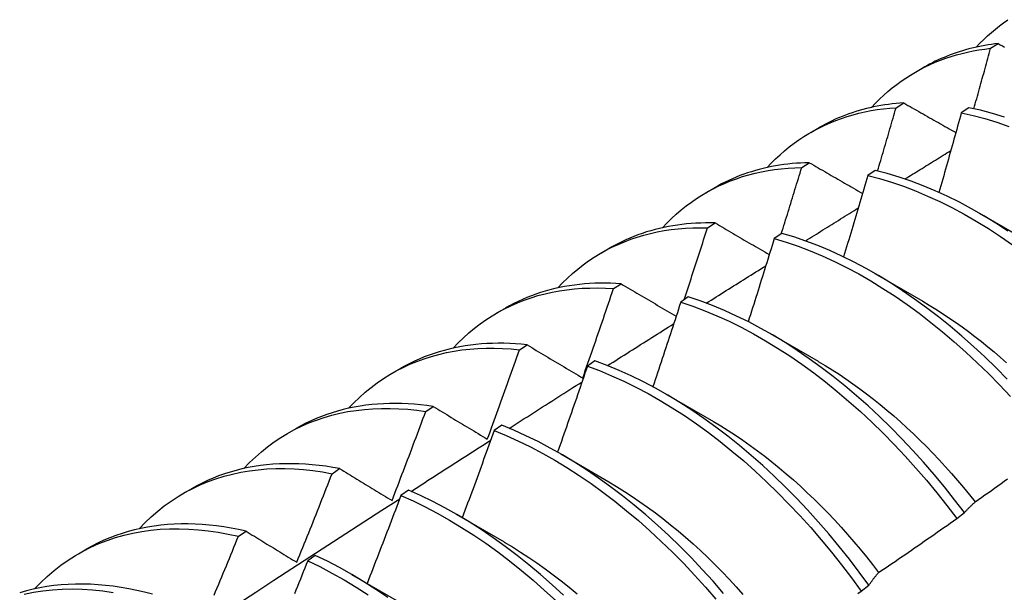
# Model space of a CAD drawing. Header units: inches. Extents: x 20 to 548, y 60 to 254.
# Tile 78 of 121: x 489.043 to 489.371, y 222.034 to 222.224. Entities that reach past the tile are written whole.
import ezdxf

# ---------------------------------------------------------------- set-up
doc = ezdxf.new("R2010")
doc.units = ezdxf.units.IN
doc.header["$MEASUREMENT"] = 0
doc.layers.add('Visible Edges(ANSI)', color=7, linetype='Continuous', lineweight=25)

msp = doc.modelspace()

# ---------------------------------------------------------------- linework, layer by layer
at = {"layer": 'Visible Edges(ANSI)'}
for p, q in [((489.3664, 222.2149), (489.36894, 222.21649)), ((489.34141, 222.20696), (489.34422, 222.20858)), ((489.33496, 222.19513), (489.3375, 222.19673)), ((489.35917, 222.19512), (489.35665, 222.19344)), ((489.30661, 222.18692), (489.30942, 222.18854)), ((489.30358, 222.17521), (489.30612, 222.17682)), ((489.32804, 222.17427), (489.32553, 222.17258)), ((489.27181, 222.16688), (489.27462, 222.1685)), ((489.36267, 222.16001), (489.37862, 222.15079)), ((489.27225, 222.15513), (489.27478, 222.15676)), ((489.29695, 222.15328), (489.29444, 222.15157)), ((489.23701, 222.14684), (489.23982, 222.14846)), ((489.32788, 222.13998), (489.34383, 222.13075)), ((489.24097, 222.1349), (489.2435, 222.13655)), ((489.26588, 222.13213), (489.26337, 222.13042)), ((489.20221, 222.1268), (489.20502, 222.12842)), ((489.29308, 222.11994), (489.30903, 222.11071)), ((489.20974, 222.11452), (489.21226, 222.11618)), ((489.16741, 222.10676), (489.17022, 222.10838)), ((489.23483, 222.11084), (489.23233, 222.10911)), ((489.25828, 222.0999), (489.27423, 222.09067)), ((489.17854, 222.09399), (489.18106, 222.09565)), ((489.13261, 222.08672), (489.13543, 222.08834)), ((489.20381, 222.0894), (489.2013, 222.08766)), ((489.22348, 222.07986), (489.23943, 222.07063)), ((489.14738, 222.0733), (489.1499, 222.07498)), ((489.09782, 222.06669), (489.10063, 222.0683)), ((489.17279, 222.06781), (489.17028, 222.06606)), ((489.18868, 222.05982), (489.20463, 222.05059)), ((489.35514, 222.05838), (489.35771, 222.06033)), ((489.11626, 222.05246), (489.11877, 222.05415)), ((489.06302, 222.04665), (489.06583, 222.04827)), ((489.14179, 222.04608), (489.13928, 222.04432)), ((489.15388, 222.03978), (489.16983, 222.03055)), ((489.32335, 222.0342), (489.32592, 222.03616))]:
    msp.add_line(p, q, dxfattribs=at)
at = {"layer": 'Visible Edges(ANSI)', "flags": 128}
for points in [[(489.36165, 222.21529), (489.36286, 222.21658), (489.36411, 222.21782), (489.36538, 222.21903), (489.36668, 222.22019), (489.368, 222.22132), (489.36936, 222.2224), (489.37074, 222.22344), (489.37215, 222.22444)], [(489.36894, 222.21649), (489.36782, 222.21635), (489.36671, 222.21621), (489.36561, 222.21604), (489.36451, 222.21586), (489.36342, 222.21566), (489.36233, 222.21544), (489.36126, 222.2152), (489.36019, 222.21495), (489.35913, 222.21468), (489.35807, 222.21439), (489.35703, 222.21409), (489.35599, 222.21377), (489.35496, 222.21343), (489.35394, 222.21307), (489.35293, 222.2127), (489.35192, 222.21231), (489.35093, 222.2119), (489.34994, 222.21148), (489.34897, 222.21104), (489.348, 222.21058), (489.34704, 222.2101), (489.34609, 222.20961), (489.34515, 222.2091), (489.34422, 222.20858)], [(489.36894, 222.21649), (489.36964, 222.21609), (489.37035, 222.2157), (489.37105, 222.2153)], [(489.32685, 222.19525), (489.32816, 222.19664), (489.3295, 222.19797), (489.33088, 222.19926), (489.33228, 222.2005), (489.33372, 222.2017), (489.33519, 222.20285), (489.33669, 222.20394), (489.33823, 222.20499), (489.33979, 222.20599), (489.34138, 222.20694), (489.343, 222.20784), (489.34464, 222.20869), (489.34632, 222.20949), (489.34802, 222.21024), (489.34975, 222.21094), (489.35151, 222.21159), (489.35329, 222.21218), (489.35509, 222.21273), (489.35692, 222.21322), (489.35877, 222.21366), (489.36065, 222.21405), (489.36254, 222.21438), (489.36446, 222.21466), (489.3664, 222.2149)], [(489.36085, 222.19477), (489.36108, 222.19561), (489.36132, 222.19645), (489.36155, 222.19729), (489.36179, 222.19812), (489.36202, 222.19896), (489.36225, 222.1998), (489.36249, 222.20064), (489.36272, 222.20148), (489.36295, 222.20232), (489.36319, 222.20316), (489.36342, 222.20399), (489.36365, 222.20483), (489.36388, 222.20567), (489.36411, 222.20651), (489.36434, 222.20735), (489.36457, 222.20819), (489.3648, 222.20903), (489.36503, 222.20986), (489.36526, 222.2107), (489.36549, 222.21154), (489.36572, 222.21238), (489.36595, 222.21322), (489.36617, 222.21406), (489.3664, 222.2149)], [(489.3375, 222.19673), (489.33622, 222.19664), (489.33495, 222.19653), (489.33369, 222.1964), (489.33244, 222.19624), (489.33119, 222.19606), (489.32995, 222.19586), (489.32873, 222.19564), (489.32751, 222.1954), (489.3263, 222.19513), (489.3251, 222.19484), (489.32391, 222.19453), (489.32273, 222.1942), (489.32156, 222.19385), (489.3204, 222.19347), (489.31926, 222.19308), (489.31812, 222.19266), (489.31699, 222.19222), (489.31587, 222.19176), (489.31477, 222.19127), (489.31368, 222.19077), (489.31259, 222.19024), (489.31152, 222.1897), (489.31047, 222.18913), (489.30942, 222.18854)], [(489.3375, 222.19673), (489.33822, 222.19632), (489.33893, 222.19591), (489.33965, 222.1955), (489.34037, 222.19509), (489.34109, 222.19469), (489.34181, 222.19428), (489.34253, 222.19387), (489.34325, 222.19346), (489.34397, 222.19305), (489.34469, 222.19263), (489.34541, 222.19222), (489.34613, 222.19181), (489.34686, 222.1914), (489.34758, 222.19099), (489.3483, 222.19058), (489.34903, 222.19017), (489.34975, 222.18976), (489.35048, 222.18935), (489.35121, 222.18893), (489.35193, 222.18852), (489.35266, 222.18811), (489.35339, 222.1877), (489.35412, 222.18728), (489.35485, 222.18687)], [(489.29205, 222.17521), (489.29345, 222.17669), (489.2949, 222.17812), (489.29637, 222.17949), (489.29789, 222.18081), (489.29944, 222.18207), (489.30103, 222.18328), (489.30266, 222.18443), (489.30431, 222.18553), (489.30601, 222.18657), (489.30773, 222.18755), (489.30949, 222.18848), (489.31128, 222.18934), (489.3131, 222.19015), (489.31495, 222.1909), (489.31683, 222.19159), (489.31874, 222.19222), (489.32068, 222.1928), (489.32264, 222.19331), (489.32463, 222.19376), (489.32665, 222.19416), (489.32869, 222.19449), (489.33076, 222.19476), (489.33285, 222.19498), (489.33496, 222.19513)], [(489.32883, 222.17408), (489.32909, 222.17496), (489.32935, 222.17584), (489.32961, 222.17671), (489.32987, 222.17759), (489.33013, 222.17847), (489.33038, 222.17934), (489.33064, 222.18022), (489.3309, 222.1811), (489.33116, 222.18197), (489.33141, 222.18285), (489.33167, 222.18373), (489.33192, 222.18461), (489.33218, 222.18548), (489.33244, 222.18636), (489.33269, 222.18724), (489.33294, 222.18811), (489.3332, 222.18899), (489.33345, 222.18987), (489.3337, 222.19074), (489.33396, 222.19162), (489.33421, 222.1925), (489.33446, 222.19337), (489.33471, 222.19425), (489.33496, 222.19513)], [(489.35665, 222.19344), (489.35635, 222.19234), (489.35605, 222.19123), (489.35574, 222.19013), (489.35544, 222.18902), (489.35513, 222.18792), (489.35483, 222.18681), (489.35452, 222.18571), (489.35422, 222.18461), (489.35391, 222.1835), (489.3536, 222.1824), (489.3533, 222.18129), (489.35299, 222.18019), (489.35268, 222.17908), (489.35237, 222.17798), (489.35206, 222.17687), (489.35175, 222.17577), (489.35144, 222.17466), (489.35113, 222.17356), (489.35081, 222.17245), (489.3505, 222.17135), (489.35019, 222.17024), (489.34987, 222.16914), (489.34956, 222.16803), (489.34924, 222.16693)], [(489.35665, 222.19344), (489.36056, 222.19257), (489.36451, 222.19152), (489.36848, 222.19031), (489.37247, 222.18893)], [(489.37099, 222.19202), (489.36702, 222.19322), (489.36308, 222.19426), (489.35917, 222.19512)], [(489.33791, 222.17141), (489.33855, 222.1718), (489.33918, 222.1722), (489.33982, 222.17259), (489.34045, 222.17298), (489.34109, 222.17338), (489.34173, 222.17377), (489.34236, 222.17417), (489.343, 222.17456), (489.34363, 222.17495), (489.34427, 222.17535), (489.34491, 222.17574), (489.34554, 222.17614), (489.34618, 222.17653), (489.34681, 222.17692), (489.34745, 222.17732), (489.34809, 222.17771), (489.34872, 222.17811), (489.34936, 222.1785), (489.35, 222.17889), (489.35063, 222.17929), (489.35127, 222.17968), (489.3519, 222.18007), (489.35254, 222.18047), (489.35318, 222.18086)], [(489.30612, 222.17682), (489.30467, 222.17679), (489.30324, 222.17672), (489.30182, 222.17663), (489.30041, 222.17651), (489.299, 222.17637), (489.29761, 222.1762), (489.29623, 222.176), (489.29486, 222.17577), (489.2935, 222.17552), (489.29215, 222.17524), (489.29082, 222.17493), (489.28949, 222.17459), (489.28818, 222.17423), (489.28688, 222.17384), (489.28559, 222.17343), (489.28432, 222.17299), (489.28306, 222.17252), (489.28181, 222.17202), (489.28058, 222.1715), (489.27936, 222.17095), (489.27815, 222.17038), (489.27696, 222.16978), (489.27578, 222.16915), (489.27462, 222.1685)], [(489.30612, 222.17682), (489.30685, 222.1764), (489.30758, 222.17598), (489.30831, 222.17556), (489.30904, 222.17513), (489.30977, 222.17471), (489.3105, 222.17429), (489.31124, 222.17386), (489.31197, 222.17344), (489.31271, 222.17301), (489.31344, 222.17259), (489.31418, 222.17216), (489.31491, 222.17174), (489.31565, 222.17131), (489.31639, 222.17089), (489.31713, 222.17046), (489.31786, 222.17004), (489.3186, 222.16961), (489.31934, 222.16919), (489.32009, 222.16876), (489.32083, 222.16833), (489.32157, 222.16791), (489.32231, 222.16748), (489.32305, 222.16705), (489.3238, 222.16662)], [(489.25725, 222.15517), (489.25875, 222.15675), (489.26029, 222.15827), (489.26188, 222.15972), (489.2635, 222.16111), (489.26517, 222.16244), (489.26688, 222.16371), (489.26862, 222.16491), (489.27041, 222.16605), (489.27224, 222.16713), (489.2741, 222.16813), (489.276, 222.16908), (489.27793, 222.16995), (489.2799, 222.17076), (489.2819, 222.17151), (489.28394, 222.17218), (489.28601, 222.17279), (489.2881, 222.17333), (489.29023, 222.17381), (489.29239, 222.17421), (489.29458, 222.17455), (489.29679, 222.17482), (489.29903, 222.17501), (489.30129, 222.17515), (489.30358, 222.17521)], [(489.29681, 222.15318), (489.2971, 222.1541), (489.29738, 222.15502), (489.29767, 222.15593), (489.29795, 222.15685), (489.29824, 222.15777), (489.29853, 222.15869), (489.29881, 222.1596), (489.29909, 222.16052), (489.29938, 222.16144), (489.29966, 222.16236), (489.29994, 222.16328), (489.30023, 222.16419), (489.30051, 222.16511), (489.30079, 222.16603), (489.30107, 222.16695), (489.30135, 222.16786), (489.30163, 222.16878), (489.30191, 222.1697), (489.30219, 222.17062), (489.30247, 222.17154), (489.30275, 222.17245), (489.30303, 222.17337), (489.30331, 222.17429), (489.30358, 222.17521)], [(489.37218, 222.15408), (489.36816, 222.15669), (489.36413, 222.15916), (489.3601, 222.16148), (489.35606, 222.16364), (489.35201, 222.16564), (489.34798, 222.16749), (489.34395, 222.16918), (489.33994, 222.1707), (489.33595, 222.17206), (489.33198, 222.17325), (489.32804, 222.17427)], [(489.32553, 222.17258), (489.3252, 222.17145), (489.32488, 222.17032), (489.32455, 222.16919), (489.32422, 222.16806), (489.32389, 222.16693), (489.32356, 222.1658), (489.32323, 222.16467), (489.3229, 222.16354), (489.32256, 222.16241), (489.32223, 222.16128), (489.3219, 222.16015), (489.32156, 222.15902), (489.32123, 222.15789), (489.32089, 222.15676), (489.32056, 222.15563), (489.32022, 222.1545), (489.31989, 222.15337), (489.31955, 222.15224), (489.31921, 222.15111), (489.31887, 222.14998), (489.31853, 222.14885), (489.31819, 222.14772), (489.31785, 222.14659), (489.31751, 222.14546)], [(489.32553, 222.17258), (489.32947, 222.17155), (489.33344, 222.17034), (489.33743, 222.16897), (489.34145, 222.16744), (489.34547, 222.16574), (489.34951, 222.16388), (489.35355, 222.16186), (489.35759, 222.15969), (489.36163, 222.15736), (489.36566, 222.15488), (489.36967, 222.15226), (489.37367, 222.14949)], [(489.3048, 222.15078), (489.30553, 222.15123), (489.30626, 222.15169), (489.30699, 222.15215), (489.30773, 222.15261), (489.30846, 222.15307), (489.30919, 222.15352), (489.30992, 222.15398), (489.31065, 222.15444), (489.31139, 222.15489), (489.31212, 222.15535), (489.31285, 222.15581), (489.31358, 222.15627), (489.31431, 222.15672), (489.31505, 222.15718), (489.31578, 222.15764), (489.31651, 222.15809), (489.31724, 222.15855), (489.31798, 222.15901), (489.31871, 222.15946), (489.31944, 222.15992), (489.32017, 222.16038), (489.32091, 222.16083), (489.32164, 222.16129), (489.32237, 222.16175)], [(489.27478, 222.15676), (489.27318, 222.15679), (489.27158, 222.15679), (489.26999, 222.15675), (489.26842, 222.15668), (489.26685, 222.15658), (489.2653, 222.15645), (489.26376, 222.15628), (489.26224, 222.15608), (489.26073, 222.15585), (489.25923, 222.15558), (489.25774, 222.15528), (489.25627, 222.15495), (489.25481, 222.15459), (489.25337, 222.15419), (489.25194, 222.15376), (489.25053, 222.1533), (489.24913, 222.15281), (489.24775, 222.15228), (489.24639, 222.15172), (489.24504, 222.15113), (489.24371, 222.15051), (489.2424, 222.14986), (489.2411, 222.14918), (489.23982, 222.14846)], [(489.27478, 222.15676), (489.27553, 222.15633), (489.27627, 222.15589), (489.27701, 222.15545), (489.27776, 222.15502), (489.2785, 222.15458), (489.27925, 222.15414), (489.28, 222.15371), (489.28074, 222.15327), (489.28149, 222.15283), (489.28224, 222.15239), (489.28299, 222.15195), (489.28374, 222.15152), (489.28449, 222.15108), (489.28524, 222.15064), (489.286, 222.1502), (489.28675, 222.14976), (489.2875, 222.14932), (489.28826, 222.14888), (489.28901, 222.14844), (489.28977, 222.148), (489.29053, 222.14756), (489.29128, 222.14712), (489.29204, 222.14667), (489.2928, 222.14623)], [(489.22245, 222.13514), (489.22405, 222.13681), (489.22569, 222.13841), (489.22738, 222.13995), (489.22912, 222.14141), (489.2309, 222.14281), (489.23273, 222.14413), (489.2346, 222.14538), (489.23652, 222.14656), (489.23848, 222.14766), (489.24048, 222.14869), (489.24252, 222.14965), (489.2446, 222.15053), (489.24672, 222.15133), (489.24888, 222.15206), (489.25107, 222.15272), (489.2533, 222.15329), (489.25556, 222.15379), (489.25786, 222.15422), (489.26019, 222.15456), (489.26254, 222.15483), (489.26493, 222.15502), (489.26735, 222.15514), (489.26979, 222.15517), (489.27225, 222.15513)], [(489.26448, 222.13117), (489.26481, 222.13217), (489.26514, 222.13317), (489.26547, 222.13417), (489.2658, 222.13517), (489.26612, 222.13616), (489.26645, 222.13716), (489.26678, 222.13816), (489.2671, 222.13916), (489.26743, 222.14016), (489.26776, 222.14115), (489.26808, 222.14215), (489.2684, 222.14315), (489.26873, 222.14415), (489.26905, 222.14515), (489.26937, 222.14615), (489.2697, 222.14714), (489.27002, 222.14814), (489.27034, 222.14914), (489.27066, 222.15014), (489.27098, 222.15114), (489.2713, 222.15214), (489.27162, 222.15314), (489.27194, 222.15413), (489.27225, 222.15513)], [(489.29444, 222.15157), (489.29409, 222.15042), (489.29373, 222.14927), (489.29338, 222.14811), (489.29302, 222.14696), (489.29267, 222.14581), (489.29231, 222.14465), (489.29195, 222.1435), (489.2916, 222.14235), (489.29124, 222.14119), (489.29088, 222.14004), (489.29052, 222.13889), (489.29016, 222.13773), (489.2898, 222.13658), (489.28944, 222.13543), (489.28908, 222.13427), (489.28872, 222.13312), (489.28835, 222.13197), (489.28799, 222.13082), (489.28763, 222.12966), (489.28726, 222.12851), (489.28689, 222.12736), (489.28653, 222.1262), (489.28616, 222.12505), (489.28579, 222.1239)], [(489.29444, 222.15157), (489.29841, 222.15038), (489.3024, 222.14902), (489.30641, 222.14749), (489.31044, 222.1458), (489.31447, 222.14395), (489.31851, 222.14194), (489.32255, 222.13978), (489.32659, 222.13746), (489.33062, 222.13499), (489.33463, 222.13238), (489.33863, 222.12962), (489.3426, 222.12672), (489.34655, 222.12368), (489.35046, 222.12051), (489.35434, 222.11722), (489.35818, 222.1138), (489.36197, 222.11025), (489.36571, 222.1066), (489.36939, 222.10283), (489.37302, 222.09895)], [(489.37193, 222.10474), (489.36824, 222.1085), (489.36449, 222.11215), (489.3607, 222.11568), (489.35686, 222.11909), (489.35298, 222.12238), (489.34906, 222.12554), (489.34511, 222.12856), (489.34114, 222.13145), (489.33714, 222.1342), (489.33313, 222.1368), (489.3291, 222.13926), (489.32506, 222.14157), (489.32102, 222.14372), (489.31698, 222.14572), (489.31294, 222.14756), (489.30892, 222.14923), (489.30491, 222.15075), (489.30092, 222.1521), (489.29695, 222.15328)], [(489.27183, 222.13007), (489.27265, 222.13059), (489.27348, 222.13111), (489.27431, 222.13163), (489.27513, 222.13215), (489.27596, 222.13267), (489.27679, 222.13319), (489.27761, 222.13371), (489.27844, 222.13423), (489.27926, 222.13475), (489.28009, 222.13527), (489.28092, 222.13579), (489.28174, 222.13631), (489.28257, 222.13683), (489.2834, 222.13735), (489.28422, 222.13787), (489.28505, 222.13839), (489.28588, 222.13891), (489.2867, 222.13943), (489.28753, 222.13995), (489.28836, 222.14047), (489.28918, 222.14099), (489.29001, 222.14151), (489.29084, 222.14203), (489.29166, 222.14255)], [(489.18766, 222.1151), (489.18934, 222.11687), (489.19109, 222.11856), (489.19288, 222.12017), (489.19473, 222.12171), (489.19663, 222.12316), (489.19858, 222.12454), (489.20059, 222.12583), (489.20264, 222.12704), (489.20473, 222.12818), (489.20687, 222.12922), (489.20906, 222.13018), (489.21129, 222.13106), (489.21357, 222.13186), (489.21588, 222.13257), (489.21824, 222.13319), (489.22063, 222.13373), (489.22306, 222.13418), (489.22552, 222.13454), (489.22802, 222.13482), (489.23055, 222.13501), (489.23311, 222.13511), (489.23571, 222.13513), (489.23833, 222.13506), (489.24097, 222.1349)], [(489.2435, 222.13655), (489.24172, 222.13665), (489.23996, 222.13672), (489.23821, 222.13675), (489.23647, 222.13674), (489.23474, 222.1367), (489.23303, 222.13661), (489.23133, 222.13648), (489.22964, 222.13632), (489.22798, 222.13611), (489.22632, 222.13587), (489.22468, 222.13559), (489.22306, 222.13527), (489.22146, 222.13491), (489.21987, 222.13451), (489.2183, 222.13407), (489.21675, 222.1336), (489.21521, 222.13308), (489.2137, 222.13253), (489.2122, 222.13194), (489.21073, 222.13131), (489.20927, 222.13065), (489.20783, 222.12994), (489.20642, 222.1292), (489.20502, 222.12842)], [(489.23076, 222.10512), (489.23119, 222.10636), (489.23162, 222.1076), (489.23206, 222.10884), (489.23249, 222.11008), (489.23292, 222.11132), (489.23335, 222.11256), (489.23378, 222.1138), (489.23421, 222.11504), (489.23464, 222.11628), (489.23507, 222.11752), (489.2355, 222.11876), (489.23592, 222.12), (489.23635, 222.12124), (489.23677, 222.12248), (489.2372, 222.12373), (489.23762, 222.12497), (489.23804, 222.12621), (489.23846, 222.12745), (489.23888, 222.12869), (489.2393, 222.12994), (489.23972, 222.13118), (489.24014, 222.13242), (489.24056, 222.13366), (489.24097, 222.1349)], [(489.2435, 222.13655), (489.24425, 222.1361), (489.24501, 222.13565), (489.24577, 222.1352), (489.24653, 222.13475), (489.24728, 222.1343), (489.24804, 222.13385), (489.2488, 222.1334), (489.24957, 222.13295), (489.25033, 222.1325), (489.25109, 222.13205), (489.25185, 222.13159), (489.25262, 222.13114), (489.25338, 222.13069), (489.25415, 222.13024), (489.25491, 222.12979), (489.25568, 222.12933), (489.25645, 222.12888), (489.25722, 222.12842), (489.25799, 222.12797), (489.25876, 222.12752), (489.25953, 222.12706), (489.2603, 222.12661), (489.26107, 222.12615), (489.26184, 222.12569)], [(489.35771, 222.06033), (489.35442, 222.06465), (489.35106, 222.06889), (489.34763, 222.07304), (489.34412, 222.0771), (489.34055, 222.08106), (489.33691, 222.08492), (489.33322, 222.08868), (489.32947, 222.09232), (489.32567, 222.09585), (489.32183, 222.09925), (489.31795, 222.10253), (489.31403, 222.10568), (489.31008, 222.1087), (489.3061, 222.11158), (489.3021, 222.11432), (489.29809, 222.11692), (489.29406, 222.11936), (489.29002, 222.12166), (489.28598, 222.12381), (489.28194, 222.12579), (489.2779, 222.12762), (489.27388, 222.12929), (489.26987, 222.13079), (489.26588, 222.13213)], [(489.34382, 222.13068), (489.34601, 222.12939), (489.3482, 222.12804), (489.35039, 222.12665), (489.35257, 222.12521), (489.35474, 222.12372), (489.3569, 222.12218), (489.35906, 222.1206), (489.3612, 222.11897), (489.36334, 222.1173), (489.36546, 222.11558), (489.36757, 222.11382), (489.36966, 222.11202), (489.37174, 222.11017)], [(489.26337, 222.13042), (489.26299, 222.12924), (489.26261, 222.12807), (489.26223, 222.12689), (489.26185, 222.12572), (489.26147, 222.12454), (489.26109, 222.12337), (489.2607, 222.12219), (489.26032, 222.12102), (489.25993, 222.11985), (489.25955, 222.11867), (489.25916, 222.1175), (489.25878, 222.11632), (489.25839, 222.11515), (489.258, 222.11398), (489.25761, 222.1128), (489.25722, 222.11163), (489.25683, 222.11045), (489.25644, 222.10928), (489.25605, 222.10811), (489.25566, 222.10693), (489.25527, 222.10576), (489.25487, 222.10459), (489.25448, 222.10341), (489.25409, 222.10224)], [(489.26337, 222.13042), (489.26736, 222.12907), (489.27137, 222.12755), (489.2754, 222.12587), (489.27943, 222.12403), (489.28347, 222.12203), (489.28752, 222.11987), (489.29155, 222.11756), (489.29558, 222.1151), (489.2996, 222.1125), (489.3036, 222.10975), (489.30757, 222.10686), (489.31152, 222.10383), (489.31543, 222.10067), (489.31931, 222.09738), (489.32315, 222.09396), (489.32695, 222.09043), (489.33069, 222.08678), (489.33438, 222.08302), (489.33801, 222.07915), (489.34158, 222.07518), (489.34508, 222.07111), (489.34851, 222.06695), (489.35186, 222.06271), (489.35514, 222.05838)], [(489.23899, 222.10927), (489.23991, 222.10986), (489.24083, 222.11044), (489.24175, 222.11102), (489.24267, 222.11161), (489.24359, 222.11219), (489.2445, 222.11278), (489.24542, 222.11336), (489.24634, 222.11394), (489.24726, 222.11453), (489.24818, 222.11511), (489.2491, 222.11569), (489.25002, 222.11628), (489.25094, 222.11686), (489.25186, 222.11744), (489.25278, 222.11802), (489.2537, 222.11861), (489.25462, 222.11919), (489.25554, 222.11977), (489.25646, 222.12035), (489.25738, 222.12094), (489.2583, 222.12152), (489.25922, 222.1221), (489.26014, 222.12268), (489.26106, 222.12326)], [(489.15286, 222.09506), (489.15464, 222.09692), (489.15648, 222.0987), (489.15839, 222.10039), (489.16035, 222.102), (489.16237, 222.10351), (489.16445, 222.10494), (489.16658, 222.10627), (489.16876, 222.10752), (489.171, 222.10867), (489.17328, 222.10973), (489.17562, 222.11069), (489.178, 222.11156), (489.18043, 222.11234), (489.18291, 222.11302), (489.18542, 222.1136), (489.18798, 222.11409), (489.19058, 222.11448), (489.19322, 222.11478), (489.19589, 222.11498), (489.1986, 222.11508), (489.20134, 222.11509), (489.20411, 222.115), (489.20691, 222.11481), (489.20974, 222.11452)], [(489.21226, 222.11618), (489.21031, 222.11637), (489.20838, 222.11653), (489.20646, 222.11664), (489.20455, 222.1167), (489.20266, 222.11671), (489.20078, 222.11669), (489.19892, 222.11661), (489.19708, 222.11649), (489.19525, 222.11632), (489.19344, 222.11611), (489.19165, 222.11585), (489.18987, 222.11555), (489.18812, 222.1152), (489.18638, 222.1148), (489.18467, 222.11436), (489.18297, 222.11388), (489.1813, 222.11335), (489.17965, 222.11277), (489.17802, 222.11215), (489.17641, 222.11148), (489.17483, 222.11078), (489.17327, 222.11002), (489.17174, 222.10922), (489.17022, 222.10838)], [(489.19903, 222.08481), (489.19948, 222.08604), (489.19994, 222.08728), (489.20039, 222.08852), (489.20084, 222.08975), (489.2013, 222.09099), (489.20175, 222.09223), (489.2022, 222.09347), (489.20265, 222.0947), (489.2031, 222.09594), (489.20355, 222.09718), (489.20399, 222.09842), (489.20444, 222.09965), (489.20489, 222.10089), (489.20533, 222.10213), (489.20578, 222.10337), (489.20622, 222.10461), (489.20666, 222.10585), (489.2071, 222.10709), (489.20754, 222.10833), (489.20798, 222.10956), (489.20842, 222.1108), (489.20886, 222.11204), (489.2093, 222.11328), (489.20974, 222.11452)], [(489.21226, 222.11618), (489.21302, 222.11572), (489.21378, 222.11526), (489.21455, 222.11481), (489.21531, 222.11435), (489.21607, 222.11389), (489.21684, 222.11343), (489.21761, 222.11297), (489.21837, 222.11251), (489.21914, 222.11205), (489.21991, 222.11159), (489.22068, 222.11113), (489.22145, 222.11067), (489.22222, 222.11021), (489.22299, 222.10975), (489.22376, 222.10929), (489.22454, 222.10883), (489.22531, 222.10836), (489.22609, 222.1079), (489.22686, 222.10744), (489.22764, 222.10697), (489.22842, 222.10651), (489.2292, 222.10605), (489.22998, 222.10558), (489.23076, 222.10512)], [(489.23233, 222.10911), (489.23192, 222.10792), (489.23151, 222.10672), (489.23111, 222.10553), (489.2307, 222.10434), (489.23029, 222.10314), (489.22988, 222.10195), (489.22947, 222.10076), (489.22906, 222.09956), (489.22865, 222.09837), (489.22823, 222.09718), (489.22782, 222.09598), (489.22741, 222.09479), (489.22699, 222.0936), (489.22658, 222.09241), (489.22616, 222.09121), (489.22574, 222.09002), (489.22533, 222.08883), (489.22491, 222.08764), (489.22449, 222.08644), (489.22407, 222.08525), (489.22365, 222.08406), (489.22323, 222.08287), (489.22281, 222.08168), (489.22238, 222.08049)], [(489.23233, 222.10911), (489.23634, 222.1076), (489.24036, 222.10593), (489.24439, 222.1041), (489.24844, 222.10211), (489.25248, 222.09997), (489.25652, 222.09767), (489.26054, 222.09522), (489.26456, 222.09262), (489.26856, 222.08987), (489.27254, 222.08699), (489.27649, 222.08397), (489.2804, 222.08082), (489.28429, 222.07754), (489.28813, 222.07413), (489.29192, 222.0706), (489.29567, 222.06696), (489.29936, 222.0632), (489.303, 222.05934), (489.30657, 222.05538), (489.31007, 222.05131), (489.31351, 222.04716), (489.31687, 222.04292), (489.32015, 222.0386), (489.32335, 222.0342)], [(489.32592, 222.03616), (489.32271, 222.04055), (489.31943, 222.04486), (489.31606, 222.0491), (489.31262, 222.05325), (489.30911, 222.0573), (489.30553, 222.06126), (489.30189, 222.06511), (489.2982, 222.06886), (489.29445, 222.07249), (489.29065, 222.07601), (489.2868, 222.07941), (489.28292, 222.08268), (489.279, 222.08583), (489.27505, 222.08884), (489.27107, 222.09171), (489.26707, 222.09444), (489.26305, 222.09703), (489.25902, 222.09947), (489.25498, 222.10175), (489.25094, 222.10389), (489.2469, 222.10587), (489.24287, 222.10769), (489.23884, 222.10934), (489.23483, 222.11084)], [(489.30903, 222.11067), (489.31136, 222.1093), (489.31368, 222.10787), (489.316, 222.10639), (489.31831, 222.10485), (489.32061, 222.10325), (489.3229, 222.1016), (489.32519, 222.09989), (489.32746, 222.09814), (489.32971, 222.09633), (489.33195, 222.09447), (489.33418, 222.09256), (489.33639, 222.0906), (489.33859, 222.0886), (489.34077, 222.08655), (489.34292, 222.08446), (489.34506, 222.08232), (489.34718, 222.08015), (489.34927, 222.07793), (489.35134, 222.07568), (489.35338, 222.07339), (489.3554, 222.07106), (489.3574, 222.0687), (489.35936, 222.0663), (489.3613, 222.06388)], [(489.20627, 222.08839), (489.20728, 222.08904), (489.20829, 222.08969), (489.20931, 222.09033), (489.21032, 222.09098), (489.21133, 222.09163), (489.21234, 222.09228), (489.21335, 222.09292), (489.21436, 222.09357), (489.21538, 222.09422), (489.21639, 222.09486), (489.2174, 222.09551), (489.21841, 222.09616), (489.21942, 222.0968), (489.22044, 222.09745), (489.22145, 222.0981), (489.22246, 222.09874), (489.22347, 222.09939), (489.22448, 222.10003), (489.2255, 222.10068), (489.22651, 222.10133), (489.22752, 222.10197), (489.22853, 222.10262), (489.22954, 222.10326), (489.23056, 222.10391)], [(489.11806, 222.07502), (489.11994, 222.07698), (489.12188, 222.07884), (489.12389, 222.08061), (489.12597, 222.08228), (489.12811, 222.08386), (489.13031, 222.08533), (489.13258, 222.0867), (489.1349, 222.08797), (489.13727, 222.08914), (489.13971, 222.09021), (489.14219, 222.09117), (489.14473, 222.09202), (489.14732, 222.09277), (489.14996, 222.09342), (489.15264, 222.09396), (489.15537, 222.09439), (489.15814, 222.09471), (489.16095, 222.09493), (489.16379, 222.09504), (489.16668, 222.09504), (489.1696, 222.09494), (489.17255, 222.09473), (489.17553, 222.09441), (489.17854, 222.09399)], [(489.18106, 222.09565), (489.17894, 222.09596), (489.17684, 222.09621), (489.17475, 222.0964), (489.17267, 222.09655), (489.17061, 222.09664), (489.16857, 222.09667), (489.16654, 222.09666), (489.16453, 222.09659), (489.16255, 222.09647), (489.16058, 222.0963), (489.15863, 222.09607), (489.1567, 222.09579), (489.15479, 222.09545), (489.15291, 222.09507), (489.15105, 222.09463), (489.14921, 222.09414), (489.14739, 222.0936), (489.14561, 222.093), (489.14384, 222.09235), (489.1421, 222.09165), (489.14039, 222.0909), (489.13871, 222.0901), (489.13705, 222.08925), (489.13543, 222.08834)], [(489.18106, 222.09565), (489.1818, 222.09521), (489.18254, 222.09476), (489.18328, 222.09431), (489.18402, 222.09386), (489.18476, 222.09341), (489.18551, 222.09296), (489.18625, 222.09251), (489.187, 222.09206), (489.18774, 222.09161), (489.18849, 222.09116), (489.18924, 222.09071), (489.18998, 222.09026), (489.19073, 222.08981), (489.19148, 222.08936), (489.19223, 222.0889), (489.19298, 222.08845), (489.19374, 222.088), (489.19449, 222.08754), (489.19524, 222.08709), (489.196, 222.08663), (489.19675, 222.08618), (489.19751, 222.08572), (489.19827, 222.08526), (489.19903, 222.08481)], [(489.16733, 222.06437), (489.16781, 222.0656), (489.16828, 222.06683), (489.16876, 222.06806), (489.16923, 222.0693), (489.1697, 222.07053), (489.17018, 222.07176), (489.17065, 222.073), (489.17112, 222.07423), (489.17159, 222.07546), (489.17206, 222.0767), (489.17253, 222.07793), (489.173, 222.07917), (489.17346, 222.0804), (489.17393, 222.08163), (489.17439, 222.08287), (489.17486, 222.0841), (489.17532, 222.08534), (489.17578, 222.08657), (489.17624, 222.08781), (489.17671, 222.08904), (489.17717, 222.09028), (489.17762, 222.09152), (489.17808, 222.09275), (489.17854, 222.09399)], [(489.27762, 222.03345), (489.2741, 222.0375), (489.27052, 222.04145), (489.26688, 222.0453), (489.26318, 222.04904), (489.25943, 222.05267), (489.25562, 222.05618), (489.25178, 222.05957), (489.24789, 222.06283), (489.24397, 222.06597), (489.24001, 222.06897), (489.23603, 222.07183), (489.23203, 222.07456), (489.22801, 222.07714), (489.22398, 222.07957), (489.21994, 222.08185), (489.2159, 222.08397), (489.21186, 222.08594), (489.20783, 222.08775), (489.20381, 222.0894)], [(489.27422, 222.09065), (489.27668, 222.08919), (489.27914, 222.08767), (489.28159, 222.08608), (489.28404, 222.08442), (489.28647, 222.08271), (489.28889, 222.08094), (489.29131, 222.07911), (489.2937, 222.07722), (489.29609, 222.07528), (489.29846, 222.07328), (489.30081, 222.07123), (489.30314, 222.06913), (489.30545, 222.06698), (489.30775, 222.06478), (489.31001, 222.06254), (489.31226, 222.06024), (489.31448, 222.05791), (489.31667, 222.05553), (489.31883, 222.0531), (489.32097, 222.05064), (489.32307, 222.04814), (489.32514, 222.0456), (489.32718, 222.04302), (489.32918, 222.04041)], [(489.2013, 222.08766), (489.20087, 222.08645), (489.20043, 222.08524), (489.2, 222.08403), (489.19956, 222.08282), (489.19912, 222.08161), (489.19869, 222.0804), (489.19825, 222.07919), (489.19781, 222.07798), (489.19737, 222.07677), (489.19693, 222.07556), (489.19649, 222.07435), (489.19605, 222.07315), (489.19561, 222.07194), (489.19516, 222.07073), (489.19472, 222.06952), (489.19427, 222.06831), (489.19383, 222.06711), (489.19338, 222.0659), (489.19294, 222.06469), (489.19249, 222.06348), (489.19204, 222.06228), (489.19159, 222.06107), (489.19114, 222.05986), (489.19069, 222.05865)], [(489.2013, 222.08766), (489.20532, 222.086), (489.20936, 222.08418), (489.2134, 222.0822), (489.21744, 222.08006), (489.22148, 222.07777), (489.22551, 222.07533), (489.22953, 222.07274), (489.23353, 222.07), (489.2375, 222.06713), (489.24145, 222.06412), (489.24537, 222.06097), (489.24926, 222.0577), (489.2531, 222.0543), (489.2569, 222.05078), (489.26065, 222.04714), (489.26435, 222.04339), (489.26798, 222.03953), (489.27156, 222.03557), (489.27507, 222.03152)], [(489.17367, 222.06742), (489.17477, 222.06813), (489.17587, 222.06885), (489.17698, 222.06956), (489.17808, 222.07027), (489.17918, 222.07098), (489.18029, 222.07169), (489.18139, 222.0724), (489.1825, 222.07312), (489.1836, 222.07383), (489.1847, 222.07454), (489.18581, 222.07525), (489.18691, 222.07596), (489.18802, 222.07667), (489.18912, 222.07738), (489.19022, 222.07809), (489.19133, 222.0788), (489.19243, 222.07951), (489.19354, 222.08022), (489.19464, 222.08093), (489.19575, 222.08164), (489.19685, 222.08235), (489.19796, 222.08306), (489.19906, 222.08377), (489.20016, 222.08448)], [(489.08326, 222.05498), (489.08523, 222.05703), (489.08728, 222.05899), (489.0894, 222.06083), (489.0916, 222.06257), (489.09386, 222.06419), (489.09619, 222.06571), (489.09858, 222.06712), (489.10104, 222.06841), (489.10356, 222.06959), (489.10614, 222.07066), (489.10878, 222.07161), (489.11148, 222.07245), (489.11423, 222.07317), (489.11703, 222.07377), (489.11988, 222.07425), (489.12278, 222.07462), (489.12572, 222.07487), (489.12871, 222.075), (489.13173, 222.07501), (489.1348, 222.0749), (489.13789, 222.07468), (489.14103, 222.07434), (489.14419, 222.07388), (489.14738, 222.0733)], [(489.1499, 222.07498), (489.14761, 222.0754), (489.14533, 222.07575), (489.14307, 222.07605), (489.14082, 222.07629), (489.13859, 222.07646), (489.13638, 222.07658), (489.13419, 222.07663), (489.13202, 222.07663), (489.12987, 222.07656), (489.12773, 222.07643), (489.12563, 222.07624), (489.12354, 222.07599), (489.12148, 222.07568), (489.11944, 222.07531), (489.11743, 222.07488), (489.11545, 222.07439), (489.11349, 222.07383), (489.11157, 222.07322), (489.10967, 222.07255), (489.1078, 222.07182), (489.10596, 222.07103), (489.10415, 222.07018), (489.10237, 222.06927), (489.10063, 222.0683)], [(489.1499, 222.07498), (489.15062, 222.07454), (489.15133, 222.0741), (489.15205, 222.07367), (489.15277, 222.07323), (489.15349, 222.07279), (489.15421, 222.07235), (489.15493, 222.07191), (489.15566, 222.07147), (489.15638, 222.07103), (489.1571, 222.07059), (489.15783, 222.07015), (489.15856, 222.06971), (489.15928, 222.06926), (489.16001, 222.06882), (489.16074, 222.06838), (489.16147, 222.06793), (489.1622, 222.06749), (489.16293, 222.06705), (489.16366, 222.0666), (489.16439, 222.06615), (489.16513, 222.06571), (489.16586, 222.06526), (489.16659, 222.06482), (489.16733, 222.06437)], [(489.13567, 222.0438), (489.13616, 222.04503), (489.13666, 222.04625), (489.13716, 222.04748), (489.13765, 222.04871), (489.13815, 222.04993), (489.13864, 222.05116), (489.13913, 222.05239), (489.13963, 222.05362), (489.14012, 222.05485), (489.14061, 222.05608), (489.1411, 222.05731), (489.14158, 222.05853), (489.14207, 222.05976), (489.14256, 222.06099), (489.14305, 222.06222), (489.14353, 222.06345), (489.14402, 222.06468), (489.1445, 222.06591), (489.14498, 222.06715), (489.14546, 222.06838), (489.14594, 222.06961), (489.14642, 222.07084), (489.1469, 222.07207), (489.14738, 222.0733)], [(489.36132, 222.06391), (489.36239, 222.06468), (489.36346, 222.06544), (489.36453, 222.06621), (489.3656, 222.06697), (489.36667, 222.06774), (489.36774, 222.06851), (489.36881, 222.06927), (489.36988, 222.07004), (489.37094, 222.07081), (489.37201, 222.07159)], [(489.23942, 222.07057), (489.24202, 222.06903), (489.24462, 222.06742), (489.2472, 222.06573), (489.24978, 222.06398), (489.25235, 222.06216), (489.25491, 222.06028), (489.25745, 222.05834), (489.25998, 222.05633), (489.26249, 222.05426), (489.26498, 222.05213), (489.26745, 222.04994), (489.26989, 222.0477), (489.27232, 222.0454), (489.27472, 222.04304), (489.27709, 222.04063), (489.27943, 222.03817), (489.28174, 222.03566), (489.28402, 222.0331)], [(489.17028, 222.06606), (489.16982, 222.06484), (489.16936, 222.06362), (489.1689, 222.0624), (489.16844, 222.06118), (489.16798, 222.05996), (489.16751, 222.05874), (489.16705, 222.05752), (489.16658, 222.0563), (489.16612, 222.05508), (489.16565, 222.05386), (489.16518, 222.05264), (489.16471, 222.05142), (489.16424, 222.0502), (489.16377, 222.04898), (489.1633, 222.04776), (489.16283, 222.04654), (489.16236, 222.04532), (489.16189, 222.04411), (489.16141, 222.04289), (489.16094, 222.04167), (489.16046, 222.04045), (489.15999, 222.03923), (489.15951, 222.03802), (489.15903, 222.0368)], [(489.17028, 222.06606), (489.17432, 222.06425), (489.17836, 222.06228), (489.1824, 222.06015), (489.18644, 222.05787), (489.19047, 222.05544), (489.19449, 222.05285), (489.19849, 222.05013), (489.20247, 222.04726), (489.20642, 222.04426), (489.21034, 222.04112), (489.21423, 222.03785), (489.21808, 222.03446), (489.22188, 222.03095)], [(489.2244, 222.03284), (489.2206, 222.03634), (489.21675, 222.03973), (489.21286, 222.04298), (489.20893, 222.04611), (489.20498, 222.0491), (489.201, 222.05196), (489.197, 222.05468), (489.19298, 222.05724), (489.18894, 222.05967), (489.18491, 222.06194), (489.18086, 222.06405), (489.17682, 222.06601), (489.17279, 222.06781)], [(489.11607, 222.03), (489.12205, 222.0339), (489.12802, 222.0378), (489.134, 222.0417), (489.13998, 222.04559), (489.14596, 222.04948), (489.15194, 222.05336), (489.15792, 222.05724), (489.1639, 222.06111), (489.16988, 222.06498)], [(489.35771, 222.06033), (489.35785, 222.06049), (489.358, 222.06065), (489.35814, 222.06081), (489.35829, 222.06097), (489.35843, 222.06113), (489.35858, 222.06128), (489.35873, 222.06144), (489.35888, 222.06159), (489.35903, 222.06175), (489.35918, 222.0619), (489.35933, 222.06205), (489.35948, 222.0622), (489.35963, 222.06235), (489.35978, 222.0625), (489.35993, 222.06264), (489.36008, 222.06279), (489.36024, 222.06293), (489.36039, 222.06308), (489.36054, 222.06322), (489.3607, 222.06336), (489.36085, 222.0635), (489.36101, 222.06364), (489.36116, 222.06378), (489.36132, 222.06391)], [(489.11877, 222.05415), (489.11631, 222.0547), (489.11386, 222.05517), (489.11142, 222.05558), (489.109, 222.05592), (489.1066, 222.05619), (489.10422, 222.05639), (489.10186, 222.05653), (489.09952, 222.05659), (489.0972, 222.05659), (489.09491, 222.05651), (489.09264, 222.05637), (489.0904, 222.05616), (489.08818, 222.05587), (489.08599, 222.05552), (489.08383, 222.0551), (489.0817, 222.05461), (489.0796, 222.05406), (489.07753, 222.05343), (489.07549, 222.05274), (489.07349, 222.05198), (489.07152, 222.05115), (489.06959, 222.05026), (489.06769, 222.04929), (489.06583, 222.04827)], [(489.32918, 222.04041), (489.33027, 222.04115), (489.33136, 222.04189), (489.33245, 222.04263), (489.33354, 222.04337), (489.33462, 222.04411), (489.33571, 222.04485), (489.33679, 222.0456), (489.33788, 222.04634), (489.33896, 222.04708), (489.34005, 222.04783), (489.34113, 222.04858), (489.34221, 222.04933), (489.34329, 222.05007), (489.34437, 222.05082), (489.34545, 222.05158), (489.34653, 222.05233), (489.34761, 222.05308), (489.34869, 222.05383), (489.34976, 222.05459), (489.35084, 222.05535), (489.35192, 222.0561), (489.35299, 222.05686), (489.35407, 222.05762), (489.35514, 222.05838)], [(489.04846, 222.03494), (489.05053, 222.03709), (489.05268, 222.03913), (489.05491, 222.04104), (489.05722, 222.04285), (489.05961, 222.04453), (489.06206, 222.04609), (489.06459, 222.04752), (489.06719, 222.04884), (489.06986, 222.05003), (489.07259, 222.05109), (489.07539, 222.05202), (489.07824, 222.05283), (489.08115, 222.05351), (489.08412, 222.05406), (489.08714, 222.05449), (489.09021, 222.05478), (489.09333, 222.05494), (489.09649, 222.05497), (489.0997, 222.05488), (489.10294, 222.05465), (489.10622, 222.0543), (489.10954, 222.05381), (489.11288, 222.0532), (489.11626, 222.05246)], [(489.10816, 222.03287), (489.10867, 222.03409), (489.10918, 222.03532), (489.1097, 222.03654), (489.11021, 222.03776), (489.11071, 222.03899), (489.11122, 222.04021), (489.11173, 222.04144), (489.11224, 222.04266), (489.11274, 222.04388), (489.11325, 222.04511), (489.11375, 222.04633), (489.11425, 222.04756), (489.11476, 222.04879), (489.11526, 222.05001), (489.11576, 222.05124), (489.11626, 222.05246)], [(489.11877, 222.05415), (489.11947, 222.05373), (489.12016, 222.0533), (489.12086, 222.05287), (489.12155, 222.05245), (489.12225, 222.05202), (489.12295, 222.05159), (489.12365, 222.05116), (489.12435, 222.05073), (489.12505, 222.0503), (489.12575, 222.04987), (489.12646, 222.04944), (489.12716, 222.04901), (489.12786, 222.04858), (489.12857, 222.04815), (489.12928, 222.04771), (489.12998, 222.04728), (489.13069, 222.04685), (489.1314, 222.04641), (489.13211, 222.04598), (489.13282, 222.04554), (489.13353, 222.04511), (489.13424, 222.04467), (489.13495, 222.04424), (489.13567, 222.0438)], [(489.20464, 222.05053), (489.20737, 222.04891), (489.2101, 222.04722), (489.21282, 222.04544), (489.21553, 222.04359), (489.21823, 222.04167), (489.22092, 222.03968), (489.22358, 222.03761), (489.22623, 222.03547), (489.22886, 222.03326)], [(489.16596, 222.03209), (489.16196, 222.03479), (489.15794, 222.03735), (489.15391, 222.03977), (489.14987, 222.04203), (489.14582, 222.04413), (489.14179, 222.04608)], [(489.13928, 222.04432), (489.13879, 222.0431), (489.13831, 222.04187), (489.13782, 222.04064), (489.13733, 222.03941), (489.13684, 222.03819), (489.13635, 222.03696), (489.13586, 222.03574), (489.13537, 222.03451), (489.13488, 222.03328)], [(489.13928, 222.04432), (489.14332, 222.04236), (489.14736, 222.04024), (489.1514, 222.03797), (489.15543, 222.03554), (489.15945, 222.03297)], [(489.32592, 222.03616), (489.32605, 222.03635), (489.32618, 222.03654), (489.32631, 222.03672), (489.32644, 222.03691), (489.32658, 222.0371), (489.32671, 222.03728), (489.32684, 222.03746), (489.32698, 222.03765), (489.32711, 222.03783), (489.32725, 222.03801), (489.32738, 222.03819), (489.32752, 222.03837), (489.32765, 222.03854), (489.32779, 222.03872), (489.32793, 222.03889), (489.32807, 222.03907), (489.3282, 222.03924), (489.32834, 222.03941), (489.32848, 222.03958), (489.32862, 222.03975), (489.32876, 222.03992), (489.3289, 222.04008), (489.32904, 222.04025), (489.32918, 222.04041)], [(489.08767, 222.03318), (489.08503, 222.03386), (489.08241, 222.03447), (489.0798, 222.035), (489.07721, 222.03545), (489.07464, 222.03583), (489.07209, 222.03612), (489.06956, 222.03635), (489.06705, 222.03649), (489.06457, 222.03655), (489.06211, 222.03654), (489.05967, 222.03645), (489.05727, 222.03628), (489.0549, 222.03603), (489.05255, 222.03571), (489.05024, 222.03531), (489.04796, 222.03483), (489.04571, 222.03427), (489.0435, 222.03363)], [(489.04502, 222.03318), (489.0481, 222.03381), (489.05124, 222.03431), (489.05443, 222.03466), (489.05767, 222.03487), (489.06097, 222.03494), (489.06431, 222.03487), (489.0677, 222.03465), (489.07112, 222.0343), (489.07458, 222.0338)], [(489.32226, 222.03347), (489.32335, 222.0342)]]:
    msp.add_lwpolyline(points, dxfattribs=at)

doc.saveas('drawing.dxf')
